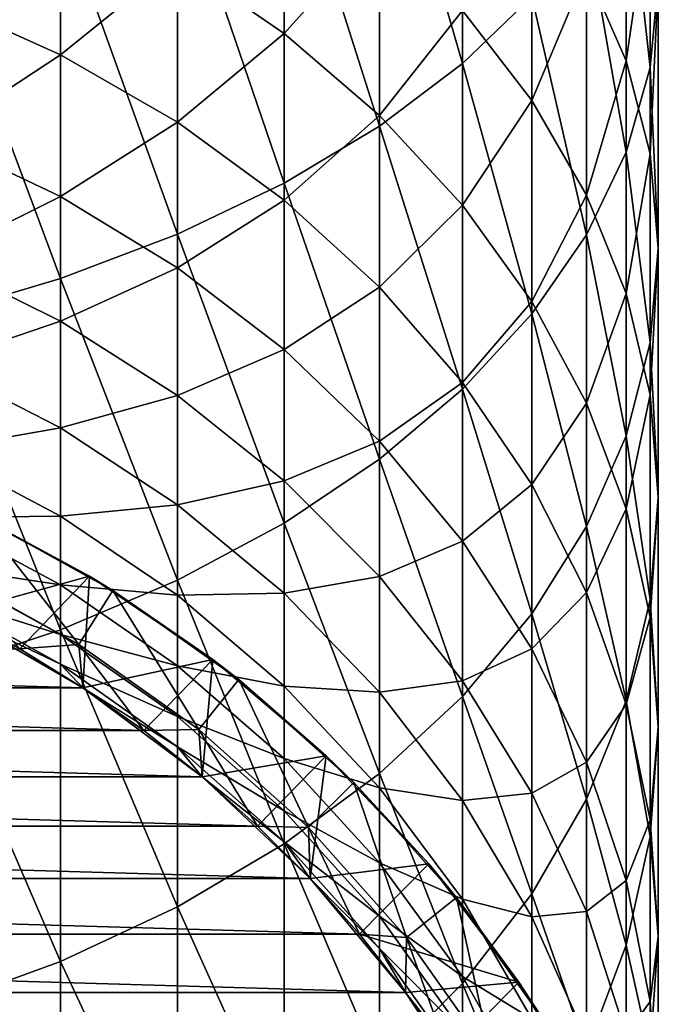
# Model space of a CAD drawing. Header units: metres. Extents: x -109 to 109, y -505 to 40.
# Tile 8 of 256: x 6.5 to 13, y -483.39 to -473.38. Entities that reach past the tile are written whole.
import ezdxf

# ---------------------------------------------------------------- set-up
doc = ezdxf.new("R2010")
doc.units = ezdxf.units.M
doc.layers.add('solid_K244224000C74', color=7, linetype='CONTINUOUS')

msp = doc.modelspace()

# ---------------------------------------------------------------- linework, layer by layer
at = {"layer": 'solid_K244224000C74'}
for points in [[(11.007415, -473.822021, 250.603165), (11.007415, -470.34201, 252.623367), (10.163809, -470.898621, 253.673981)], [(11.007415, -473.822021, 250.603165), (11.712595, -473.13916, 249.525345), (11.007415, -470.34201, 252.623367)], [(10.163809, -474.458344, 251.607513), (10.163809, -470.898621, 253.673981), (9.192389, -471.407532, 254.634521)], [(10.163809, -474.458344, 251.607513), (11.007415, -473.822021, 250.603165), (10.163809, -470.898621, 253.673981)], [(12.918259, -473.864014, 243.946747), (12.918259, -470.899414, 245.990189), (12.674063, -471.66861, 247.204269)], [(12.918259, -473.864014, 243.946747), (13, -472.992126, 242.781235), (12.918259, -470.899414, 245.990189)], [(12.674063, -473.794922, 238.410141), (12.270483, -472.87146, 237.356766), (12.674063, -471.259338, 240.464859)], [(12.674063, -473.794922, 238.410141), (12.674063, -471.259338, 240.464859), (12.918259, -472.120239, 241.615723)], [(9.192389, -475.0401, 252.525757), (9.192389, -471.407532, 254.634521), (8.105368, -471.862305, 255.492905)], [(9.192389, -475.0401, 252.525757), (10.163809, -474.458344, 251.607513), (9.192389, -471.407532, 254.634521)], [(9.192389, -473.517029, 229.704727), (8.105368, -472.771515, 229.08194), (9.192389, -471.656494, 231.764084)], [(9.192389, -473.517029, 229.704727), (9.192389, -471.656494, 231.764084), (10.163809, -472.434235, 232.523514)], [(12.674063, -474.724915, 245.097595), (12.674063, -471.66861, 247.204269), (12.270483, -472.418335, 248.387619)], [(12.674063, -474.724915, 245.097595), (12.918259, -473.864014, 243.946747), (12.674063, -471.66861, 247.204269)], [(8.105368, -475.559998, 253.346344), (8.105368, -471.862305, 255.492905), (6.916417, -472.257263, 256.238342)], [(8.105368, -475.559998, 253.346344), (9.192389, -475.0401, 252.525757), (8.105368, -471.862305, 255.492905)], [(11.712595, -474.197815, 234.24556), (11.007415, -473.284912, 233.354156), (11.712595, -471.983551, 236.343994)], [(11.712595, -474.197815, 234.24556), (11.712595, -471.983551, 236.343994), (12.270483, -472.87146, 237.356766)], [(6.916417, -473.733612, 226.4552), (5.640489, -473.159027, 226.046356), (6.916417, -472.124115, 228.541077)], [(6.916417, -473.733612, 226.4552), (6.916417, -472.124115, 228.541077), (8.105368, -472.771515, 229.08194)], [(12.918259, -474.742371, 239.49086), (12.674063, -473.794922, 238.410141), (12.918259, -472.120239, 241.615723)], [(12.918259, -474.742371, 239.49086), (12.918259, -472.120239, 241.615723), (13, -472.992126, 242.781235)], [(6.916417, -476.011475, 254.05896), (6.916417, -472.257263, 256.238342), (5.640489, -472.587402, 256.861481)], [(6.916417, -476.011475, 254.05896), (8.105368, -475.559998, 253.346344), (6.916417, -472.257263, 256.238342)], [(10.163809, -474.351257, 230.401642), (9.192389, -473.517029, 229.704727), (10.163809, -472.434235, 232.523514)], [(10.163809, -474.351257, 230.401642), (10.163809, -472.434235, 232.523514), (11.007415, -473.284912, 233.354156)], [(12.270483, -475.564026, 246.21933), (12.270483, -472.418335, 248.387619), (11.712595, -473.13916, 249.525345)], [(12.270483, -475.564026, 246.21933), (12.674063, -474.724915, 245.097595), (12.270483, -472.418335, 248.387619)], [(5.640489, -476.388885, 254.654648), (6.916417, -476.011475, 254.05896), (5.640489, -472.587402, 256.861481)], [(8.105368, -474.42099, 226.944275), (6.916417, -473.733612, 226.4552), (8.105368, -472.771515, 229.08194)], [(8.105368, -474.42099, 226.944275), (8.105368, -472.771515, 229.08194), (9.192389, -473.517029, 229.704727)], [(12.270483, -475.161469, 235.186523), (11.712595, -474.197815, 234.24556), (12.270483, -472.87146, 237.356766)], [(12.270483, -475.161469, 235.186523), (12.270483, -472.87146, 237.356766), (12.674063, -473.794922, 238.410141)], [(13, -475.701904, 240.585342), (13, -472.992126, 242.781235), (12.918259, -473.864014, 243.946747)], [(13, -475.701904, 240.585342), (12.918259, -474.742371, 239.49086), (13, -472.992126, 242.781235)], [(5.640489, -474.572235, 223.887802), (5.640489, -473.159027, 226.046356), (6.916417, -473.733612, 226.4552)], [(11.712595, -476.370819, 247.297821), (11.712595, -473.13916, 249.525345), (11.007415, -473.822021, 250.603165)], [(11.712595, -476.370819, 247.297821), (12.270483, -475.564026, 246.21933), (11.712595, -473.13916, 249.525345)], [(11.007415, -475.263702, 231.16391), (10.163809, -474.351257, 230.401642), (11.007415, -473.284912, 233.354156)], [(11.007415, -475.263702, 231.16391), (11.007415, -473.284912, 233.354156), (11.712595, -474.197815, 234.24556)], [(9.192389, -475.212494, 227.507462), (8.105368, -474.42099, 226.944275), (9.192389, -473.517029, 229.704727)], [(9.192389, -475.212494, 227.507462), (9.192389, -473.517029, 229.704727), (10.163809, -474.351257, 230.401642)], [(6.916417, -475.176727, 224.250916), (5.640489, -474.572235, 223.887802), (6.916417, -473.733612, 226.4552)], [(6.916417, -475.176727, 224.250916), (6.916417, -473.733612, 226.4552), (8.105368, -474.42099, 226.944275)], [(12.674063, -476.163757, 236.165192), (12.270483, -475.161469, 235.186523), (12.674063, -473.794922, 238.410141)], [(12.674063, -476.163757, 236.165192), (12.674063, -473.794922, 238.410141), (12.918259, -474.742371, 239.49086)], [(11.007415, -477.135101, 248.319504), (11.007415, -473.822021, 250.603165), (10.163809, -474.458344, 251.607513)], [(11.007415, -477.135101, 248.319504), (11.712595, -476.370819, 247.297821), (11.007415, -473.822021, 250.603165)], [(12.918259, -476.661438, 241.679825), (12.918259, -473.864014, 243.946747), (12.674063, -474.724915, 245.097595)], [(12.918259, -476.661438, 241.679825), (13, -475.701904, 240.585342), (12.918259, -473.864014, 243.946747)], [(11.712595, -476.242889, 231.981934), (11.007415, -475.263702, 231.16391), (11.712595, -474.197815, 234.24556)], [(11.712595, -476.242889, 231.981934), (11.712595, -474.197815, 234.24556), (12.270483, -475.161469, 235.186523)], [(10.163809, -476.098175, 228.13768), (9.192389, -475.212494, 227.507462), (10.163809, -474.351257, 230.401642)], [(10.163809, -476.098175, 228.13768), (10.163809, -474.351257, 230.401642), (11.007415, -475.263702, 231.16391)], [(8.105368, -475.899902, 224.685303), (6.916417, -475.176727, 224.250916), (8.105368, -474.42099, 226.944275)], [(8.105368, -475.899902, 224.685303), (8.105368, -474.42099, 226.944275), (9.192389, -475.212494, 227.507462)], [(10.163809, -477.84729, 249.271561), (10.163809, -474.458344, 251.607513), (9.192389, -475.0401, 252.525757)], [(10.163809, -477.84729, 249.271561), (11.007415, -477.135101, 248.319504), (10.163809, -474.458344, 251.607513)], [(5.640489, -475.813995, 221.626297), (5.640489, -474.572235, 223.887802), (6.916417, -475.176727, 224.250916)], [(12.674063, -477.608887, 242.760559), (12.674063, -474.724915, 245.097595), (12.270483, -475.564026, 246.21933)], [(12.674063, -477.608887, 242.760559), (12.918259, -476.661438, 241.679825), (12.674063, -474.724915, 245.097595)], [(12.918259, -477.192078, 237.169296), (12.674063, -476.163757, 236.165192), (12.918259, -474.742371, 239.49086)], [(12.918259, -477.192078, 237.169296), (12.918259, -474.742371, 239.49086), (13, -475.701904, 240.585342)], [(9.192389, -478.498444, 250.141983), (9.192389, -475.0401, 252.525757), (8.105368, -475.559998, 253.346344)], [(9.192389, -478.498444, 250.141983), (10.163809, -477.84729, 249.271561), (9.192389, -475.0401, 252.525757)], [(6.916417, -476.444824, 221.941483), (5.640489, -475.813995, 221.626297), (6.916417, -475.176727, 224.250916)], [(6.916417, -476.444824, 221.941483), (6.916417, -475.176727, 224.250916), (8.105368, -475.899902, 224.685303)], [(9.192389, -476.732666, 225.185486), (8.105368, -475.899902, 224.685303), (9.192389, -475.212494, 227.507462)], [(9.192389, -476.732666, 225.185486), (9.192389, -475.212494, 227.507462), (10.163809, -476.098175, 228.13768)], [(12.270483, -477.27655, 232.845428), (11.712595, -476.242889, 231.981934), (12.270483, -475.161469, 235.186523)], [(12.270483, -477.27655, 232.845428), (12.270483, -475.161469, 235.186523), (12.674063, -476.163757, 236.165192)], [(11.007415, -477.066925, 228.826981), (10.163809, -476.098175, 228.13768), (11.007415, -475.263702, 231.16391)], [(11.007415, -477.066925, 228.826981), (11.007415, -475.263702, 231.16391), (11.712595, -476.242889, 231.981934)], [(8.105368, -479.080322, 250.919846), (8.105368, -475.559998, 253.346344), (6.916417, -476.011475, 254.05896)], [(8.105368, -479.080322, 250.919846), (9.192389, -478.498444, 250.141983), (8.105368, -475.559998, 253.346344)], [(12.270483, -478.532379, 243.813919), (12.270483, -475.564026, 246.21933), (11.712595, -476.370819, 247.297821)], [(12.270483, -478.532379, 243.813919), (12.674063, -477.608887, 242.760559), (12.270483, -475.564026, 246.21933)], [(13, -478.23349, 238.186172), (13, -475.701904, 240.585342), (12.918259, -476.661438, 241.679825)], [(13, -478.23349, 238.186172), (12.918259, -477.192078, 237.169296), (13, -475.701904, 240.585342)], [(5.640489, -476.876892, 219.275391), (5.640489, -475.813995, 221.626297), (6.916417, -476.444824, 221.941483)], [(8.105368, -477.199463, 222.318558), (6.916417, -476.444824, 221.941483), (8.105368, -475.899902, 224.685303)], [(8.105368, -477.199463, 222.318558), (8.105368, -475.899902, 224.685303), (9.192389, -476.732666, 225.185486)], [(6.916417, -479.585632, 251.595352), (6.916417, -476.011475, 254.05896), (5.640489, -476.388885, 254.654648)], [(6.916417, -479.585632, 251.595352), (8.105368, -479.080322, 250.919846), (6.916417, -476.011475, 254.05896)], [(10.163809, -477.66449, 225.745209), (9.192389, -476.732666, 225.185486), (10.163809, -476.098175, 228.13768)], [(10.163809, -477.66449, 225.745209), (10.163809, -476.098175, 228.13768), (11.007415, -477.066925, 228.826981)], [(12.674063, -478.351624, 233.743546), (12.270483, -477.27655, 232.845428), (12.674063, -476.163757, 236.165192)], [(12.674063, -478.351624, 233.743546), (12.674063, -476.163757, 236.165192), (12.918259, -477.192078, 237.169296)], [(11.712595, -478.106537, 229.566711), (11.007415, -477.066925, 228.826981), (11.712595, -476.242889, 231.981934)], [(11.712595, -478.106537, 229.566711), (11.712595, -476.242889, 231.981934), (12.270483, -477.27655, 232.845428)], [(5.640489, -480.008057, 252.160019), (6.916417, -479.585632, 251.595352), (5.640489, -476.388885, 254.654648)], [(11.712595, -479.420258, 244.826691), (11.712595, -476.370819, 247.297821), (11.007415, -477.135101, 248.319504)], [(11.712595, -479.420258, 244.826691), (12.270483, -478.532379, 243.813919), (11.712595, -476.370819, 247.297821)], [(6.916417, -477.530212, 219.540787), (5.640489, -476.876892, 219.275391), (6.916417, -476.444824, 221.941483)], [(6.916417, -477.530212, 219.540787), (6.916417, -476.444824, 221.941483), (8.105368, -477.199463, 222.318558)], [(12.918259, -479.274902, 239.203064), (12.918259, -476.661438, 241.679825), (12.674063, -477.608887, 242.760559)], [(12.918259, -479.274902, 239.203064), (13, -478.23349, 238.186172), (12.918259, -476.661438, 241.679825)], [(9.192389, -478.068451, 222.752762), (8.105368, -477.199463, 222.318558), (9.192389, -476.732666, 225.185486)], [(9.192389, -478.068451, 222.752762), (9.192389, -476.732666, 225.185486), (10.163809, -477.66449, 225.745209)], [(5.640489, -477.754486, 216.849243), (5.640489, -476.876892, 219.275391), (6.916417, -477.530212, 219.540787)], [(11.007415, -478.683716, 226.357407), (10.163809, -477.66449, 225.745209), (11.007415, -477.066925, 228.826981)], [(11.007415, -478.683716, 226.357407), (11.007415, -477.066925, 228.826981), (11.712595, -478.106537, 229.566711)], [(8.105368, -478.311798, 219.858276), (6.916417, -477.530212, 219.540787), (8.105368, -477.199463, 222.318558)], [(8.105368, -478.311798, 219.858276), (8.105368, -477.199463, 222.318558), (9.192389, -478.068451, 222.752762)], [(11.007415, -480.261383, 245.786118), (11.007415, -477.135101, 248.319504), (10.163809, -477.84729, 249.271561)], [(11.007415, -480.261383, 245.786118), (11.712595, -479.420258, 244.826691), (11.007415, -477.135101, 248.319504)], [(12.918259, -479.45462, 234.664978), (12.674063, -478.351624, 233.743546), (12.918259, -477.192078, 237.169296)], [(12.918259, -479.45462, 234.664978), (12.918259, -477.192078, 237.169296), (13, -478.23349, 238.186172)], [(12.270483, -479.203949, 230.347565), (11.712595, -478.106537, 229.566711), (12.270483, -477.27655, 232.845428)], [(12.270483, -479.203949, 230.347565), (12.270483, -477.27655, 232.845428), (12.674063, -478.351624, 233.743546)], [(6.916417, -478.426422, 217.063232), (5.640489, -477.754486, 216.849243), (6.916417, -477.530212, 219.540787)], [(6.916417, -478.426422, 217.063232), (6.916417, -477.530212, 219.540787), (8.105368, -478.311798, 219.858276)], [(12.674063, -480.303223, 240.207169), (12.674063, -477.608887, 242.760559), (12.270483, -478.532379, 243.813919)], [(12.674063, -480.303223, 240.207169), (12.918259, -479.274902, 239.203064), (12.674063, -477.608887, 242.760559)], [(10.163809, -479.040833, 223.238617), (9.192389, -478.068451, 222.752762), (10.163809, -477.66449, 225.745209)], [(10.163809, -479.040833, 223.238617), (10.163809, -477.66449, 225.745209), (11.007415, -478.683716, 226.357407)], [(5.640489, -478.441559, 214.362396), (5.640489, -477.754486, 216.849243), (6.916417, -478.426422, 217.063232)], [(10.163809, -481.045166, 246.680145), (10.163809, -477.84729, 249.271561), (9.192389, -478.498444, 250.141983)], [(10.163809, -481.045166, 246.680145), (11.007415, -480.261383, 245.786118), (10.163809, -477.84729, 249.271561)], [(9.192389, -479.211792, 220.223877), (8.105368, -478.311798, 219.858276), (9.192389, -478.068451, 222.752762)], [(9.192389, -479.211792, 220.223877), (9.192389, -478.068451, 222.752762), (10.163809, -479.040833, 223.238617)], [(11.712595, -479.777496, 227.014404), (11.007415, -478.683716, 226.357407), (11.712595, -478.106537, 229.566711)], [(11.712595, -479.777496, 227.014404), (11.712595, -478.106537, 229.566711), (12.270483, -479.203949, 230.347565)], [(8.105368, -479.230255, 217.319244), (6.916417, -478.426422, 217.063232), (8.105368, -478.311798, 219.858276)], [(8.105368, -479.230255, 217.319244), (8.105368, -478.311798, 219.858276), (9.192389, -479.211792, 220.223877)], [(13, -480.571655, 235.59816), (13, -478.23349, 238.186172), (12.918259, -479.274902, 239.203064)], [(13, -480.571655, 235.59816), (12.918259, -479.45462, 234.664978), (13, -478.23349, 238.186172)], [(6.916417, -479.128052, 214.523712), (5.640489, -478.441559, 214.362396), (6.916417, -478.426422, 217.063232)], [(5.7923, -479.00885, 201.04776), (7.102632, -479.733032, 201.04776), (6.074255, -478.423187, 201.04776)], [(5.873343, -478.3284, 172.625107), (7.211847, -479.037262, 172.625107), (5.83443, -479.419617, 172.04776)], [(5.873343, -478.3284, 172.625107), (6.074255, -478.423187, 201.04776), (7.211847, -479.037262, 172.625107)], [(7.102632, -479.733032, 201.04776), (7.448475, -479.182678, 201.04776), (6.074255, -478.423187, 201.04776)], [(7.211847, -479.037262, 172.625107), (6.074255, -478.423187, 201.04776), (7.448475, -479.182678, 201.04776)], [(6.916417, -479.128052, 214.523712), (6.916417, -478.426422, 217.063232), (8.105368, -479.230255, 217.319244)], [(12.674063, -480.345337, 231.159714), (12.270483, -479.203949, 230.347565), (12.674063, -478.351624, 233.743546)], [(12.674063, -480.345337, 231.159714), (12.674063, -478.351624, 233.743546), (12.918259, -479.45462, 234.664978)], [(5.640489, -478.93399, 211.829819), (5.640489, -478.441559, 214.362396), (6.916417, -479.128052, 214.523712)], [(9.192389, -481.761749, 247.497528), (9.192389, -478.498444, 250.141983), (8.105368, -479.080322, 250.919846)], [(9.192389, -481.761749, 247.497528), (10.163809, -481.045166, 246.680145), (9.192389, -478.498444, 250.141983)], [(12.270483, -481.305511, 241.185837), (12.270483, -478.532379, 243.813919), (11.712595, -479.420258, 244.826691)], [(12.270483, -481.305511, 241.185837), (12.674063, -480.303223, 240.207169), (12.270483, -478.532379, 243.813919)], [(11.007415, -480.104401, 223.77005), (10.163809, -479.040833, 223.238617), (11.007415, -478.683716, 226.357407)], [(11.007415, -480.104401, 223.77005), (11.007415, -478.683716, 226.357407), (11.712595, -479.777496, 227.014404)], [(6.916417, -479.63089, 211.937485), (5.640489, -478.93399, 211.829819), (6.916417, -479.128052, 214.523712)], [(5.640489, -479.22876, 209.266708), (5.640489, -478.93399, 211.829819), (6.916417, -479.63089, 211.937485)], [(5.792258, -479.00882, 198.04776), (5.834389, -479.419586, 197.697769), (6.5, -479.778473, 197.697769)], [(7.102648, -479.733063, 198.04776), (5.792258, -479.00882, 198.04776), (6.5, -479.778473, 197.697769)], [(7.102648, -479.733063, 198.04776), (5.7923, -479.00885, 201.04776), (5.792258, -479.00882, 198.04776)], [(7.102648, -479.733063, 198.04776), (7.102632, -479.733032, 201.04776), (5.7923, -479.00885, 201.04776)], [(7.211847, -479.037262, 172.625107), (6.499948, -479.778473, 172.04776), (5.83443, -479.419617, 172.04776)], [(7.211847, -479.037262, 172.625107), (7.143576, -480.175446, 172.04776), (6.499948, -479.778473, 172.04776)], [(8.105368, -482.40213, 248.227982), (8.105368, -479.080322, 250.919846), (6.916417, -479.585632, 251.595352)], [(8.105368, -479.94928, 214.71669), (6.916417, -479.128052, 214.523712), (8.105368, -479.230255, 217.319244)], [(6.916417, -479.63089, 211.937485), (6.916417, -479.128052, 214.523712), (8.105368, -479.94928, 214.71669)], [(7.211847, -479.037262, 172.625107), (8.465737, -479.886414, 172.625107), (7.143576, -480.175446, 172.04776)], [(7.211847, -479.037262, 172.625107), (7.448475, -479.182678, 201.04776), (8.465737, -479.886414, 172.625107)], [(8.105368, -482.40213, 248.227982), (9.192389, -481.761749, 247.497528), (8.105368, -479.080322, 250.919846)], [(10.163809, -480.218903, 220.632965), (9.192389, -479.211792, 220.223877), (10.163809, -479.040833, 223.238617)], [(10.163809, -480.218903, 220.632965), (10.163809, -479.040833, 223.238617), (11.007415, -480.104401, 223.77005)], [(7.102632, -479.733032, 201.04776), (8.323748, -480.599487, 201.04776), (7.448475, -479.182678, 201.04776)], [(8.323748, -480.599487, 201.04776), (8.728924, -480.091217, 201.04776), (7.448475, -479.182678, 201.04776)], [(8.465737, -479.886414, 172.625107), (7.448475, -479.182678, 201.04776), (8.728924, -480.091217, 201.04776)], [(9.192389, -480.155853, 217.614029), (8.105368, -479.230255, 217.319244), (9.192389, -479.211792, 220.223877)], [(9.192389, -480.155853, 217.614029), (9.192389, -479.211792, 220.223877), (10.163809, -480.218903, 220.632965)], [(12.270483, -480.932098, 227.707916), (11.712595, -479.777496, 227.014404), (12.270483, -479.203949, 230.347565)], [(12.270483, -480.932098, 227.707916), (12.270483, -479.203949, 230.347565), (12.674063, -480.345337, 231.159714)], [(6.916417, -479.931915, 209.320068), (5.640489, -479.22876, 209.266708), (6.916417, -479.63089, 211.937485)], [(5.834389, -479.419586, 206.747757), (5.640489, -479.22876, 209.266708), (6.916417, -479.931915, 209.320068)], [(8.105368, -479.94928, 214.71669), (8.105368, -479.230255, 217.319244), (9.192389, -480.155853, 217.614029)], [(12.918259, -481.68869, 236.531326), (12.918259, -479.274902, 239.203064), (12.674063, -480.303223, 240.207169)], [(12.918259, -481.68869, 236.531326), (13, -480.571655, 235.59816), (12.918259, -479.274902, 239.203064)], [(7.143617, -480.175476, 206.747757), (5.834389, -479.419586, 206.747757), (6.916417, -479.931915, 209.320068)], [(5.834389, -479.419586, 197.697769), (5.834389, -479.419586, 206.747757), (7.143617, -480.175476, 206.747757)], [(6.5, -479.778473, 197.697769), (5.834389, -479.419586, 197.697769), (7.143617, -480.175476, 206.747757)], [(11.712595, -482.269165, 242.126801), (11.712595, -479.420258, 244.826691), (11.007415, -480.261383, 245.786118)], [(11.712595, -482.269165, 242.126801), (12.270483, -481.305511, 241.185837), (11.712595, -479.420258, 244.826691)], [(12.918259, -481.516388, 231.992966), (12.674063, -480.345337, 231.159714), (12.918259, -479.45462, 234.664978)], [(12.918259, -481.516388, 231.992966), (12.918259, -479.45462, 234.664978), (13, -480.571655, 235.59816)], [(6.916417, -482.958252, 248.86232), (6.916417, -479.585632, 251.595352), (5.640489, -480.008057, 252.160019)], [(6.916417, -482.958252, 248.86232), (8.105368, -482.40213, 248.227982), (6.916417, -479.585632, 251.595352)], [(8.105368, -480.4646, 212.066284), (6.916417, -479.63089, 211.937485), (8.105368, -479.94928, 214.71669)], [(6.916417, -479.931915, 209.320068), (6.916417, -479.63089, 211.937485), (8.105368, -480.4646, 212.066284)], [(-7.143576, -480.175446, 172.04776), (-6.499948, -479.778473, 172.04776), (7.143576, -480.175446, 172.04776)], [(-6.499948, -479.778473, 172.04776), (6.499948, -479.778473, 172.04776), (7.143576, -480.175446, 172.04776)], [(7.102648, -479.733063, 198.04776), (6.5, -479.778473, 197.697769), (7.143617, -480.175476, 197.697769)], [(7.143617, -480.175476, 197.697769), (6.5, -479.778473, 197.697769), (7.143617, -480.175476, 206.747757)], [(8.323645, -480.599396, 198.04776), (8.323748, -480.599487, 201.04776), (7.102632, -479.733032, 201.04776)], [(8.323645, -480.599396, 198.04776), (7.102632, -479.733032, 201.04776), (7.102648, -479.733063, 198.04776)], [(7.102648, -479.733063, 198.04776), (7.143617, -480.175476, 197.697769), (7.763062, -480.609222, 197.697769)], [(8.323645, -480.599396, 198.04776), (7.102648, -479.733063, 198.04776), (7.763062, -480.609222, 197.697769)], [(11.712595, -481.245789, 224.340347), (11.007415, -480.104401, 223.77005), (11.712595, -479.777496, 227.014404)], [(11.712595, -481.245789, 224.340347), (11.712595, -479.777496, 227.014404), (12.270483, -480.932098, 227.707916)], [(8.465737, -479.886414, 172.625107), (7.763145, -480.609283, 172.04776), (7.143576, -480.175446, 172.04776)], [(8.465737, -479.886414, 172.625107), (8.356288, -481.078278, 172.04776), (7.763145, -480.609283, 172.04776)], [(8.465737, -479.886414, 172.625107), (9.620759, -480.866211, 172.625107), (8.356288, -481.078278, 172.04776)], [(8.465737, -479.886414, 172.625107), (8.728924, -480.091217, 201.04776), (9.620759, -480.866211, 172.625107)], [(5.640489, -483.423126, 249.392578), (6.916417, -482.958252, 248.86232), (5.640489, -480.008057, 252.160019)], [(8.105368, -480.773102, 209.383911), (6.916417, -479.931915, 209.320068), (8.105368, -480.4646, 212.066284)], [(7.143617, -480.175476, 206.747757), (6.916417, -479.931915, 209.320068), (8.105368, -480.773102, 209.383911)], [(9.192389, -480.894958, 214.938904), (8.105368, -479.94928, 214.71669), (9.192389, -480.155853, 217.614029)], [(8.105368, -480.4646, 212.066284), (8.105368, -479.94928, 214.71669), (9.192389, -480.894958, 214.938904)], [(8.323748, -480.599487, 201.04776), (9.439752, -481.596832, 201.04776), (8.728924, -480.091217, 201.04776)], [(9.439752, -481.596832, 201.04776), (9.899462, -481.137299, 201.04776), (8.728924, -480.091217, 201.04776)], [(9.620759, -480.866211, 172.625107), (8.728924, -480.091217, 201.04776), (9.899462, -481.137299, 201.04776)], [(11.007415, -481.320435, 221.080429), (10.163809, -480.218903, 220.632965), (11.007415, -480.104401, 223.77005)], [(11.007415, -481.320435, 221.080429), (11.007415, -480.104401, 223.77005), (11.712595, -481.245789, 224.340347)], [(-7.763145, -480.609283, 172.04776), (-7.143576, -480.175446, 172.04776), (7.763145, -480.609283, 172.04776)], [(-7.143576, -480.175446, 172.04776), (7.143576, -480.175446, 172.04776), (7.763145, -480.609283, 172.04776)], [(8.356239, -481.078247, 206.747757), (7.143617, -480.175476, 206.747757), (8.105368, -480.773102, 209.383911)], [(7.143617, -480.175476, 197.697769), (7.143617, -480.175476, 206.747757), (8.356239, -481.078247, 206.747757)], [(7.763062, -480.609222, 197.697769), (7.143617, -480.175476, 197.697769), (8.356239, -481.078247, 206.747757)], [(10.163809, -481.19162, 217.943893), (9.192389, -480.155853, 217.614029), (10.163809, -480.218903, 220.632965)], [(9.192389, -480.894958, 214.938904), (9.192389, -480.155853, 217.614029), (10.163809, -481.19162, 217.943893)], [(10.163809, -481.19162, 217.943893), (10.163809, -480.218903, 220.632965), (11.007415, -481.320435, 221.080429)], [(11.007415, -483.182068, 243.018204), (11.007415, -480.261383, 245.786118), (10.163809, -481.045166, 246.680145)], [(11.007415, -483.182068, 243.018204), (11.712595, -482.269165, 242.126801), (11.007415, -480.261383, 245.786118)], [(12.674063, -482.791687, 237.452774), (12.674063, -480.303223, 240.207169), (12.270483, -481.305511, 241.185837)], [(12.674063, -482.791687, 237.452774), (12.918259, -481.68869, 236.531326), (12.674063, -480.303223, 240.207169)], [(12.674063, -482.132965, 228.42923), (12.270483, -480.932098, 227.707916), (12.674063, -480.345337, 231.159714)], [(12.674063, -482.132965, 228.42923), (12.674063, -480.345337, 231.159714), (12.918259, -481.516388, 231.992966)], [(9.192389, -481.424652, 212.214584), (8.105368, -480.4646, 212.066284), (9.192389, -480.894958, 214.938904)], [(8.105368, -480.773102, 209.383911), (8.105368, -480.4646, 212.066284), (9.192389, -481.424652, 212.214584)], [(-8.356288, -481.078278, 172.04776), (-7.763145, -480.609283, 172.04776), (8.356288, -481.078278, 172.04776)], [(-7.763145, -480.609283, 172.04776), (7.763145, -480.609283, 172.04776), (8.356288, -481.078278, 172.04776)], [(8.323645, -480.599396, 198.04776), (7.763062, -480.609222, 197.697769), (8.356239, -481.078247, 197.697769)], [(8.356239, -481.078247, 197.697769), (7.763062, -480.609222, 197.697769), (8.356239, -481.078247, 206.747757)], [(8.323645, -480.599396, 198.04776), (8.356239, -481.078247, 197.697769), (8.921142, -481.580963, 197.697769)], [(9.439799, -481.596863, 198.04776), (8.323645, -480.599396, 198.04776), (8.921142, -481.580963, 197.697769)], [(9.439799, -481.596863, 198.04776), (8.323748, -480.599487, 201.04776), (8.323645, -480.599396, 198.04776)], [(9.439799, -481.596863, 198.04776), (9.439752, -481.596832, 201.04776), (8.323748, -480.599487, 201.04776)], [(13, -482.702332, 232.836823), (13, -480.571655, 235.59816), (12.918259, -481.68869, 236.531326)], [(13, -482.702332, 232.836823), (12.918259, -481.516388, 231.992966), (13, -480.571655, 235.59816)], [(9.192389, -481.74176, 209.457428), (8.105368, -480.773102, 209.383911), (9.192389, -481.424652, 212.214584)], [(8.356239, -481.078247, 206.747757), (8.105368, -480.773102, 209.383911), (9.192389, -481.74176, 209.457428)], [(9.620759, -480.866211, 172.625107), (8.921107, -481.580933, 172.04776), (8.356288, -481.078278, 172.04776)], [(9.620759, -480.866211, 172.625107), (9.455814, -482.115631, 172.04776), (8.921107, -481.580933, 172.04776)], [(10.163809, -481.953156, 215.187576), (9.192389, -480.894958, 214.938904), (10.163809, -481.19162, 217.943893)], [(9.192389, -481.424652, 212.214584), (9.192389, -480.894958, 214.938904), (10.163809, -481.953156, 215.187576)], [(9.620759, -480.866211, 172.625107), (10.663091, -481.964966, 172.625107), (9.455814, -482.115631, 172.04776)], [(9.620759, -480.866211, 172.625107), (9.899462, -481.137299, 201.04776), (10.663091, -481.964966, 172.625107)], [(12.270483, -482.450623, 224.942368), (11.712595, -481.245789, 224.340347), (12.270483, -480.932098, 227.707916)], [(12.270483, -482.450623, 224.942368), (12.270483, -480.932098, 227.707916), (12.674063, -482.132965, 228.42923)], [(-8.921107, -481.580933, 172.04776), (-8.356288, -481.078278, 172.04776), (8.921107, -481.580933, 172.04776)], [(-8.356288, -481.078278, 172.04776), (8.356288, -481.078278, 172.04776), (8.921107, -481.580933, 172.04776)], [(9.455857, -482.115662, 206.747757), (8.356239, -481.078247, 206.747757), (9.192389, -481.74176, 209.457428)], [(8.356239, -481.078247, 197.697769), (8.356239, -481.078247, 206.747757), (9.455857, -482.115662, 206.747757)], [(8.921142, -481.580963, 197.697769), (8.356239, -481.078247, 197.697769), (9.455857, -482.115662, 206.747757)], [(10.163809, -484.032715, 243.848846), (10.163809, -481.045166, 246.680145), (9.192389, -481.761749, 247.497528)], [(10.163809, -484.032715, 243.848846), (11.007415, -483.182068, 243.018204), (10.163809, -481.045166, 246.680145)], [(9.439752, -481.596832, 201.04776), (10.437496, -482.713287, 201.04776), (9.899462, -481.137299, 201.04776)], [(10.437496, -482.713287, 201.04776), (10.945673, -482.307983, 201.04776), (9.899462, -481.137299, 201.04776)], [(10.663091, -481.964966, 172.625107), (9.899462, -481.137299, 201.04776), (10.945673, -482.307983, 201.04776)], [(11.007415, -482.324493, 218.304703), (10.163809, -481.19162, 217.943893), (11.007415, -481.320435, 221.080429)], [(10.163809, -481.953156, 215.187576), (10.163809, -481.19162, 217.943893), (11.007415, -482.324493, 218.304703)], [(11.712595, -482.502563, 221.560623), (11.007415, -481.320435, 221.080429), (11.712595, -481.245789, 224.340347)], [(11.007415, -482.324493, 218.304703), (11.007415, -481.320435, 221.080429), (11.712595, -482.502563, 221.560623)], [(11.712595, -482.502563, 221.560623), (11.712595, -481.245789, 224.340347), (12.270483, -482.450623, 224.942368)], [(12.270483, -483.86676, 238.350891), (12.270483, -481.305511, 241.185837), (11.712595, -482.269165, 242.126801)], [(12.270483, -483.86676, 238.350891), (12.674063, -482.791687, 237.452774), (12.270483, -481.305511, 241.185837)], [(10.163809, -482.498932, 212.380539), (9.192389, -481.424652, 212.214584), (10.163809, -481.953156, 215.187576)], [(9.192389, -481.74176, 209.457428), (9.192389, -481.424652, 212.214584), (10.163809, -482.498932, 212.380539)], [(12.918259, -483.365021, 229.169281), (12.674063, -482.132965, 228.42923), (12.918259, -481.516388, 231.992966)], [(12.918259, -483.365021, 229.169281), (12.918259, -481.516388, 231.992966), (13, -482.702332, 232.836823)], [(-9.455814, -482.115631, 172.04776), (-8.921107, -481.580933, 172.04776), (9.455814, -482.115631, 172.04776)], [(-8.921107, -481.580933, 172.04776), (8.921107, -481.580933, 172.04776), (9.455814, -482.115631, 172.04776)], [(9.455857, -482.115662, 197.697769), (8.921142, -481.580963, 197.697769), (9.455857, -482.115662, 206.747757)], [(9.439799, -481.596863, 198.04776), (8.921142, -481.580963, 197.697769), (9.455857, -482.115662, 197.697769)], [(10.437382, -482.713135, 198.04776), (10.437496, -482.713287, 201.04776), (9.439752, -481.596832, 201.04776)], [(10.437382, -482.713135, 198.04776), (9.439752, -481.596832, 201.04776), (9.439799, -481.596863, 198.04776)], [(9.439799, -481.596863, 198.04776), (9.455857, -482.115662, 197.697769), (9.958578, -482.680573, 197.697769)], [(10.437382, -482.713135, 198.04776), (9.439799, -481.596863, 198.04776), (9.958578, -482.680573, 197.697769)], [(12.918259, -483.888306, 233.680679), (12.918259, -481.68869, 236.531326), (12.674063, -482.791687, 237.452774)], [(12.918259, -483.888306, 233.680679), (13, -482.702332, 232.836823), (12.918259, -481.68869, 236.531326)], [(9.192389, -484.810486, 244.608276), (9.192389, -481.761749, 247.497528), (8.105368, -482.40213, 248.227982)], [(10.163809, -482.825653, 209.539673), (9.192389, -481.74176, 209.457428), (10.163809, -482.498932, 212.380539)], [(9.455857, -482.115662, 206.747757), (9.192389, -481.74176, 209.457428), (10.163809, -482.825653, 209.539673)], [(9.192389, -484.810486, 244.608276), (10.163809, -484.032715, 243.848846), (9.192389, -481.761749, 247.497528)], [(10.663091, -481.964966, 172.625107), (9.958638, -482.680634, 172.04776), (9.455814, -482.115631, 172.04776)], [(10.663091, -481.964966, 172.625107), (11.580554, -483.169739, 172.625107), (9.958638, -482.680634, 172.04776)], [(11.007415, -483.110565, 215.459549), (10.163809, -481.953156, 215.187576), (11.007415, -482.324493, 218.304703)], [(10.163809, -482.498932, 212.380539), (10.163809, -481.953156, 215.187576), (11.007415, -483.110565, 215.459549)], [(10.663091, -481.964966, 172.625107), (10.945673, -482.307983, 201.04776), (11.580554, -483.169739, 172.625107)], [(-9.958638, -482.680634, 172.04776), (-9.455814, -482.115631, 172.04776), (9.958638, -482.680634, 172.04776)], [(-9.455814, -482.115631, 172.04776), (9.455814, -482.115631, 172.04776), (9.958638, -482.680634, 172.04776)], [(10.427602, -483.273743, 206.747757), (9.455857, -482.115662, 206.747757), (10.163809, -482.825653, 209.539673)], [(9.455857, -482.115662, 197.697769), (9.455857, -482.115662, 206.747757), (10.427602, -483.273743, 206.747757)], [(9.958578, -482.680573, 197.697769), (9.455857, -482.115662, 197.697769), (10.427602, -483.273743, 206.747757)], [(12.674063, -483.703735, 225.568512), (12.270483, -482.450623, 224.942368), (12.674063, -482.132965, 228.42923)], [(12.674063, -483.703735, 225.568512), (12.674063, -482.132965, 228.42923), (12.918259, -483.365021, 229.169281)], [(10.437496, -482.713287, 201.04776), (11.303736, -483.934143, 201.04776), (10.945673, -482.307983, 201.04776)], [(11.303736, -483.934143, 201.04776), (11.854125, -483.588379, 201.04776), (10.945673, -482.307983, 201.04776)], [(11.580554, -483.169739, 172.625107), (10.945673, -482.307983, 201.04776), (11.854125, -483.588379, 201.04776)], [(11.712595, -484.900391, 239.214386), (11.712595, -482.269165, 242.126801), (11.007415, -483.182068, 243.018204)], [(11.712595, -483.540253, 218.691895), (11.007415, -482.324493, 218.304703), (11.712595, -482.502563, 221.560623)], [(11.007415, -483.110565, 215.459549), (11.007415, -482.324493, 218.304703), (11.712595, -483.540253, 218.691895)], [(11.712595, -484.900391, 239.214386), (12.270483, -483.86676, 238.350891), (11.712595, -482.269165, 242.126801)], [(8.105368, -485.505493, 245.286942), (8.105368, -482.40213, 248.227982), (6.916417, -482.958252, 248.86232)], [(8.105368, -485.505493, 245.286942), (9.192389, -484.810486, 244.608276), (8.105368, -482.40213, 248.227982)], [(11.007415, -483.67395, 212.562057), (10.163809, -482.498932, 212.380539), (11.007415, -483.110565, 215.459549)], [(10.163809, -482.825653, 209.539673), (10.163809, -482.498932, 212.380539), (11.007415, -483.67395, 212.562057)], [(12.270483, -483.750397, 222.067505), (11.712595, -482.502563, 221.560623), (12.270483, -482.450623, 224.942368)], [(11.712595, -483.540253, 218.691895), (11.712595, -482.502563, 221.560623), (12.270483, -483.750397, 222.067505)], [(12.270483, -483.750397, 222.067505), (12.270483, -482.450623, 224.942368), (12.674063, -483.703735, 225.568512)], [(-10.427647, -483.273834, 172.04776), (-9.958638, -482.680634, 172.04776), (10.427647, -483.273834, 172.04776)], [(-9.958638, -482.680634, 172.04776), (9.958638, -482.680634, 172.04776), (10.427647, -483.273834, 172.04776)], [(10.427602, -483.273743, 197.697769), (9.958578, -482.680573, 197.697769), (10.427602, -483.273743, 206.747757)], [(10.437382, -482.713135, 198.04776), (9.958578, -482.680573, 197.697769), (10.427602, -483.273743, 197.697769)], [(11.580554, -483.169739, 172.625107), (10.427647, -483.273834, 172.04776), (9.958638, -482.680634, 172.04776)], [(10.437382, -482.713135, 198.04776), (10.427602, -483.273743, 197.697769), (10.861341, -483.893188, 197.697769)], [(11.303824, -483.934265, 198.04776), (10.437382, -482.713135, 198.04776), (10.861341, -483.893188, 197.697769)], [(11.303824, -483.934265, 198.04776), (10.437496, -482.713287, 201.04776), (10.437382, -482.713135, 198.04776)], [(11.303824, -483.934265, 198.04776), (11.303736, -483.934143, 201.04776), (10.437496, -482.713287, 201.04776)], [(13, -484.612762, 229.918747), (13, -482.702332, 232.836823), (12.918259, -483.888306, 233.680679)], [(13, -484.612762, 229.918747), (12.918259, -483.365021, 229.169281), (13, -482.702332, 232.836823)], [(11.007415, -484.0112, 209.629654), (10.163809, -482.825653, 209.539673), (11.007415, -483.67395, 212.562057)], [(10.427602, -483.273743, 206.747757), (10.163809, -482.825653, 209.539673), (11.007415, -484.0112, 209.629654)], [(12.674063, -485.059357, 234.513916), (12.674063, -482.791687, 237.452774), (12.270483, -483.86676, 238.350891)], [(12.674063, -485.059357, 234.513916), (12.918259, -483.888306, 233.680679), (12.674063, -482.791687, 237.452774)], [(6.916417, -486.1091, 245.876312), (6.916417, -482.958252, 248.86232), (5.640489, -483.423126, 249.392578)], [(6.916417, -486.1091, 245.876312), (8.105368, -485.505493, 245.286942), (6.916417, -482.958252, 248.86232)], [(11.712595, -484.352661, 215.751419), (11.007415, -483.110565, 215.459549), (11.712595, -483.540253, 218.691895)], [(11.007415, -483.67395, 212.562057), (11.007415, -483.110565, 215.459549), (11.712595, -484.352661, 215.751419)], [(11.007415, -485.879578, 240.03241), (11.007415, -483.182068, 243.018204), (10.163809, -484.032715, 243.848846)], [(11.580554, -483.169739, 172.625107), (10.861321, -483.893188, 172.04776), (10.427647, -483.273834, 172.04776)], [(11.580554, -483.169739, 172.625107), (12.36266, -484.466827, 172.625107), (10.861321, -483.893188, 172.04776)], [(11.007415, -485.879578, 240.03241), (11.712595, -484.900391, 239.214386), (11.007415, -483.182068, 243.018204)], [(11.580554, -483.169739, 172.625107), (11.854125, -483.588379, 201.04776), (12.36266, -484.466827, 172.625107)], [(-10.861321, -483.893188, 172.04776), (-10.427647, -483.273834, 172.04776), (10.861321, -483.893188, 172.04776)], [(-10.427647, -483.273834, 172.04776), (10.427647, -483.273834, 172.04776), (10.861321, -483.893188, 172.04776)], [(11.25833, -484.536804, 206.747757), (10.427602, -483.273743, 206.747757), (11.007415, -484.0112, 209.629654)], [(10.427602, -483.273743, 197.697769), (10.427602, -483.273743, 206.747757), (11.25833, -484.536804, 206.747757)], [(10.861341, -483.893188, 197.697769), (10.427602, -483.273743, 197.697769), (11.25833, -484.536804, 206.747757)], [(12.918259, -484.98941, 226.210907), (12.674063, -483.703735, 225.568512), (12.918259, -483.365021, 229.169281)], [(12.918259, -484.98941, 226.210907), (12.918259, -483.365021, 229.169281), (13, -484.612762, 229.918747)]]:
    msp.add_3dface(points, dxfattribs=at)

doc.saveas('drawing.dxf')
